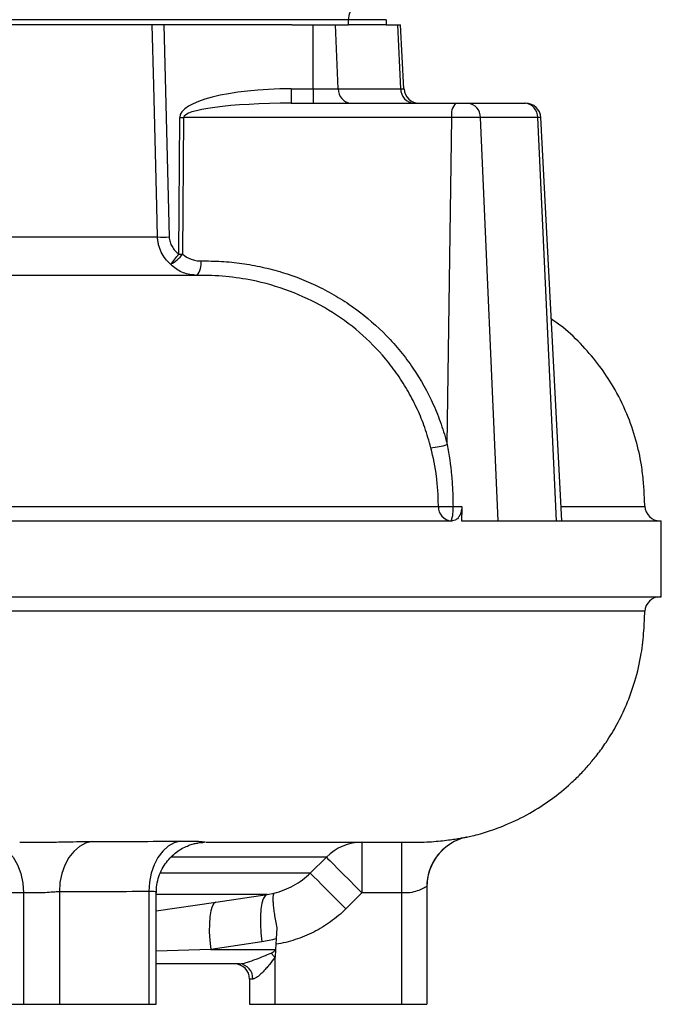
# Model space of a CAD drawing. Header units: millimetres. Extents: x 1831 to 4068, y 1333 to 4508.
# Tile 12 of 17: x 3814 to 4068, y 1657 to 2046. Entities that reach past the tile are written whole.
import ezdxf

# ---------------------------------------------------------------- set-up
doc = ezdxf.new("R2010")
doc.units = ezdxf.units.MM
doc.header["$LTSCALE"] = 2

msp = doc.modelspace()

# ---------------------------------------------------------------- linework, layer by layer
at = {"color": 7, "linetype": 'Continuous', "lineweight": 25}
for p, q in [((3944.02, 2046.33), (3555.02, 2046.33)), ((3944.02, 2046.33), (3944.02, 2044.33)), ((3959.02, 2046.33), (3944.02, 2046.33)), ((3959.02, 2046.33), (3959.02, 2044.33)), ((3921.67, 2044.33), (3784.98, 2044.33)), ((3871.24, 2044.33), (3873.32, 1960.5)), ((3921.67, 2044.33), (3930.17, 2044.33)), ((3930.17, 2019.02), (3930.17, 2044.33)), ((3930.17, 2044.33), (3938.95, 2044.33)), ((3940.07, 2019.02), (3938.95, 2044.33)), ((3938.95, 2044.33), (3944.16, 2044.33)), ((3959.02, 2044.33), (3944.16, 2044.33)), ((3959.02, 2044.33), (3963.53, 2044.33)), ((3964.71, 2019.02), (3963.53, 2044.33)), ((3963.53, 2044.33), (3964.68, 2044.33)), ((3966, 2019.02), (3964.68, 2044.33)), ((3921.52, 2019.02), (3930.17, 2019.02)), ((3921.52, 2019.02), (3921.52, 2013.33)), ((3930.17, 2019.02), (3930.17, 2013.33)), ((3930.17, 2019.02), (3940.07, 2019.02)), ((3940.07, 2019.02), (3964.71, 2019.02)), ((3921.52, 2013.33), (3986.38, 2013.33)), ((3986.38, 2013.33), (3991.13, 2013.33)), ((3991.13, 2013.33), (4013.54, 2013.33)), ((4013.54, 2013.33), (4014.03, 2013.33)), ((3877.07, 1953.74), (3877.44, 2007.65)), ((3879, 2007.65), (3878.62, 1953.74)), ((3984.83, 2007.65), (3879, 2007.65)), ((3983.08, 1878.48), (3984.83, 2007.65)), ((3996.19, 2007.65), (3984.83, 2007.65)), ((4003.24, 1848.33), (3996.19, 2007.65)), ((4018.85, 2007.65), (3996.19, 2007.65)), ((4026.25, 1848.33), (4018.85, 2007.65)), ((4028.37, 1848.33), (4020.02, 2007.65)), ((3885.99, 1945.33), (3884.22, 1945.33)), ((3985.36, 1854.02), (3988.87, 1854.02)), ((4060.92, 1854.06), (4060.93, 1854.06)), ((3566.74, 1848.33), (3985.21, 1848.33)), ((3988.68, 1848.33), (4003.24, 1848.33)), ((4003.24, 1848.33), (4026.25, 1848.33)), ((4026.25, 1848.33), (4028.37, 1848.33)), ((4028.37, 1848.33), (4067.59, 1848.33)), ((4067.59, 1846.53), (4067.59, 1848.33)), ((3566.74, 1818.33), (4067.59, 1818.33)), ((4067.59, 1818.33), (4067.59, 1819.93)), ((3990.75, 1723.39), (3990.71, 1723.43)), ((3814.28, 1721.33), (3820.27, 1721.33)), ((3949.4, 1721.33), (3949.4, 1701.33)), ((3965.02, 1721.33), (3965.02, 1701.33)), ((3968.35, 1721.33), (3969.94, 1721.33)), ((3929.02, 1709.17), (3935.38, 1715.48)), ((3975.02, 1703.86), (3975.02, 1657.33)), ((3815.79, 1701.33), (3804.75, 1701.33)), ((3815.79, 1701.33), (3815.79, 1657.33)), ((3829.94, 1701.75), (3829.94, 1657.33)), ((3865.29, 1701.93), (3865.29, 1657.33)), ((3868.22, 1657.33), (3868.22, 1701.49)), ((3891.78, 1697.73), (3911.96, 1700.75)), ((3911.96, 1700.75), (3914.72, 1701.27)), ((3949.4, 1701.33), (3943.04, 1695.03)), ((3965.02, 1701.33), (3949.4, 1701.33)), ((3965.02, 1701.33), (3965.02, 1657.33)), ((3915.77, 1687.53), (3915.54, 1683.2)), ((3909.89, 1682.05), (3889.69, 1679.02)), ((3915.54, 1683.2), (3915.32, 1679.02)), ((3889.69, 1679.02), (3915.32, 1679.02)), ((3915.31, 1678.88), (3915.16, 1675.99)), ((3915.32, 1679.02), (3915.31, 1678.88)), ((3901.08, 1673.33), (3868.22, 1673.33)), ((3915.02, 1675.87), (3915.02, 1657.33)), ((3905.02, 1667.33), (3905.02, 1657.33)), ((3906.31, 1667.33), (3905.02, 1667.33)), ((3780.44, 1657.33), (3815.79, 1657.33)), ((3815.79, 1657.33), (3829.94, 1657.33)), ((3829.94, 1657.33), (3865.29, 1657.33)), ((3865.29, 1657.33), (3868.22, 1657.33)), ((3905.02, 1657.33), (3915.02, 1657.33)), ((3915.02, 1657.33), (3965.02, 1657.33)), ((3965.02, 1657.33), (3975.02, 1657.33))]:
    msp.add_line(p, q, dxfattribs=at)
at = {"color": 8, "linetype": 'Continuous', "lineweight": 25}
for p, q in [((3964.71, 2019.02), (3966, 2019.02)), ((4020.02, 2007.65), (4018.85, 2007.65)), ((3990.09, 1723.29), (3990.75, 1723.39)), ((3929.02, 1709.17), (3869.95, 1709.17)), ((3911.96, 1700.75), (3868.22, 1700.75)), ((3868.22, 1694.24), (3891.78, 1697.73)), ((3889.69, 1679.02), (3868.22, 1678.29))]:
    msp.add_line(p, q, dxfattribs=at)
at = {"color": 7, "linetype": 'Continuous', "lineweight": 25, "flags": 128}
for points in [[(3946.02, 2050.33), (3945.63, 2050.26), (3945.26, 2050.03), (3944.91, 2049.66), (3944.61, 2049.16), (3944.36, 2048.56), (3944.18, 2047.86), (3944.06, 2047.11), (3944.02, 2046.33)], [(3868.69, 1960.5), (3868.39, 1972.48), (3867.19, 2020.4), (3866.59, 2044.33)], [(3801.65, 1721.33), (3804.41, 1720.95), (3807.06, 1719.81), (3809.51, 1717.96), (3811.65, 1715.48), (3813.41, 1712.45), (3814.72, 1708.99), (3815.52, 1705.24), (3815.79, 1701.33)], [(3842.9, 1721.67), (3840.32, 1721.02), (3837.87, 1719.7), (3835.63, 1717.76), (3833.68, 1715.28), (3832.09, 1712.32), (3830.91, 1709.01), (3830.18, 1705.44), (3829.94, 1701.75)], [(3877.86, 1721.82), (3875.32, 1721.12), (3872.92, 1719.77), (3870.74, 1717.82), (3868.85, 1715.33), (3867.31, 1712.4), (3866.19, 1709.11), (3865.5, 1705.58), (3865.29, 1701.93)], [(3935.38, 1715.48), (3935.86, 1714.99), (3936.8, 1714.04), (3938.17, 1712.66), (3939.92, 1710.89), (3942, 1708.8), (3944.32, 1706.46), (3946.82, 1703.94), (3949.4, 1701.33)], [(3929.02, 1709.17), (3929.51, 1708.68), (3930.45, 1707.73), (3931.82, 1706.35), (3933.57, 1704.58), (3935.64, 1702.49), (3937.96, 1700.15), (3940.45, 1697.63), (3943.04, 1695.03)], [(3911.96, 1700.75), (3911.14, 1700.21), (3910.44, 1699.03), (3909.9, 1697.25), (3909.52, 1694.93), (3909.33, 1692.16), (3909.33, 1689.02), (3909.52, 1685.61), (3909.89, 1682.05)], [(3891.78, 1697.73), (3890.95, 1697.17), (3890.26, 1695.98), (3889.72, 1694.2), (3889.34, 1691.89), (3889.15, 1689.12), (3889.14, 1685.98), (3889.33, 1682.57), (3889.69, 1679.02)], [(3915.02, 1675.87), (3914.83, 1676.09), (3914.64, 1676.31), (3914.45, 1676.53), (3914.27, 1676.75), (3914.08, 1676.97), (3913.9, 1677.18), (3913.71, 1677.39), (3913.54, 1677.6)]]:
    msp.add_lwpolyline(points, dxfattribs=at)
at = {"color": 8, "linetype": 'Continuous', "lineweight": 25, "flags": 128}
msp.add_lwpolyline([(4061.11, 1812.6), (4059.99, 1812.6), (4056.56, 1812.6), (4050.85, 1812.6), (4042.9, 1812.6), (4032.73, 1812.61), (4022.42, 1812.61), (4010.57, 1812.61), (3997.26, 1812.61), (3979.14, 1812.61), (3958.9, 1812.61), (3936.68, 1812.61), (3912.63, 1812.61), (3886.91, 1812.61), (3870.23, 1812.61), (3852.96, 1812.63), (3844.12, 1812.64), (3826.02, 1812.65), (3807.4, 1812.67)], dxfattribs=at)
at = {"color": 7, "linetype": 'Continuous', "lineweight": 25}
for centre, radius, start, end in [((3945.59, 2018.83), 5.52, 178.0762, 264.8865), ((3970.37, 2018.99), 5.66, 179.6501, 266.7228), ((3972, 2019.33), 6, 183, 270), ((3991.41, 2008.91), 6.7, 138.6479, 190.8406), ((3990.66, 2007.82), 5.54, 358.2359, 85.0832), ((4013.21, 2007.7), 5.65, 359.5129, 86.5714), ((4014.03, 2007.33), 6, 3, 90), ((3878.22, 2119.06), 111.41, 269.6013, 270.3987), ((3871.01, 2039.75), 79.28, 268.327, 271.673), ((3865.81, 1963.93), 16.37, 299.525, 321.4968), ((3797.89, 2012.83), 98.8, 320.2761, 323.268), ((3877.85, 2065.16), 111.42, 269.6013, 270.3987), ((3879.19, 1949.76), 6.7, 318.6484, 10.84), ((3972.91, 1912.28), 35.3, 276.0575, 286.7422), ((3985.13, 1853.87), 5.55, 178.0148, 265.1816), ((3982.96, 1925.57), 71.59, 267.2975, 271.925), ((3972.85, 1852.67), 12.59, 339.8486, 6.1573), ((4067.11, 1854.33), 6, 182.135, 269.9081), ((4067.11, 1812.33), 6, 90.092, 177.5034), ((3995.02, 1703.83), 20, 102.4304, 180.0481), ((3949.41, 1701.6), 19.73, 90.0449, 135.3188), ((3995.02, 1703.86), 20, 144.6894, 180.0001), ((3899.02, 1667.33), 6, 0, 90), ((3900.66, 1667.69), 5.65, 356.3465, 85.8067)]:
    msp.add_arc(centre, radius, start, end, dxfattribs=at)
at = {"color": 8, "linetype": 'Continuous', "lineweight": 25}
msp.add_arc((3995.02, 1703.86), 20, 102.3442, 144.6893, dxfattribs=at)
at = {"color": 7, "linetype": 'Continuous', "lineweight": 25}
for centre, major_axis, ratio, start_param, end_param in [((3923.87, 2007.02), (46.42, -0.65), 0.25811, 1.624989, 3.143426), ((3923.87, 2007.33), (44.87, -0.32), 0.133521, 1.624076, 3.142512), ((3870.63, 1679.33), (44.81, 0), 0.133894, 5.990405, 6.207124), ((3870.63, 1679.33), (46.36, 0), 0.258819, 5.990405, 6.001004)]:
    msp.add_ellipse(centre, major_axis=major_axis, ratio=ratio, start_param=start_param, end_param=end_param, dxfattribs=at)
for points, knots in [([(3609.57, 1960.5), (3622.1, 1960.5), (3634.51, 1960.5), (3659.07, 1960.5), (3671.23, 1960.5), (3689.28, 1960.5), (3695.26, 1960.5), (3707.17, 1960.5), (3713.05, 1960.5), (3730.44, 1960.5), (3741.73, 1960.5), (3763.71, 1960.5), (3774.4, 1960.5), (3795.18, 1960.5), (3805.26, 1960.5), (3819.93, 1960.5), (3824.75, 1960.5), (3834.15, 1960.5), (3838.73, 1960.5), (3852.15, 1960.5), (3860.64, 1960.5), (3868.69, 1960.5)], [0, 0, 0, 0, 0.125, 0.125, 0.25, 0.25, 0.3125, 0.3125, 0.375, 0.375, 0.5, 0.5, 0.625, 0.625, 0.75, 0.75, 0.8125, 0.8125, 0.875, 0.875, 1, 1, 1, 1]), ([(3873.88, 1949.69), (3873.11, 1950.37), (3872.42, 1951.11), (3871.17, 1952.73), (3870.62, 1953.61), (3869.72, 1955.45), (3869.37, 1956.41), (3869, 1957.91), (3868.9, 1958.43), (3868.75, 1959.46), (3868.71, 1959.97), (3868.69, 1960.5)], [0, 0, 0, 0, 0.25, 0.25, 0.5, 0.5, 0.75, 0.75, 0.875, 0.875, 1, 1, 1, 1]), ([(3873.32, 1960.5), (3873.33, 1960.16), (3873.36, 1959.83), (3873.46, 1959.16), (3873.54, 1958.83), (3873.82, 1957.87), (3874.08, 1957.27), (3874.75, 1956.12), (3875.15, 1955.57), (3876.04, 1954.59), (3876.54, 1954.15), (3877.07, 1953.74)], [0, 0, 0, 0, 0.125, 0.125, 0.25, 0.25, 0.5, 0.5, 0.75, 0.75, 1, 1, 1, 1]), ([(3878.62, 1953.74), (3879.6, 1952.84), (3880.71, 1952.17), (3882.56, 1951.48), (3883.19, 1951.31), (3884.47, 1951.08), (3885.12, 1951.02), (3885.77, 1951.02)], [0, 0, 0, 0, 0.5, 0.5, 0.75, 0.75, 1, 1, 1, 1]), ([(3884.22, 1945.33), (3882.41, 1945.53), (3878.87, 1945.92), (3875.53, 1948.08), (3874.07, 1949.5), (3873.88, 1949.69)], [0, 0, 0, 0, 0.478415, 0.931278, 1, 1, 1, 1]), ([(3885.77, 1951.02), (3887.14, 1951.02), (3888.5, 1951.02), (3891.22, 1950.97), (3892.57, 1950.91), (3896.63, 1950.67), (3899.32, 1950.4), (3904.69, 1949.66), (3907.36, 1949.18), (3912.68, 1948), (3915.31, 1947.31), (3923.05, 1944.94), (3928.06, 1942.95), (3935.33, 1939.34), (3937.71, 1938.03), (3942.39, 1935.2), (3944.66, 1933.69), (3951.25, 1928.89), (3955.35, 1925.34), (3960.11, 1920.43), (3961.04, 1919.43), (3962.87, 1917.38), (3963.76, 1916.32), (3966.38, 1913.11), (3968.02, 1910.91), (3972.64, 1904.1), (3975.31, 1899.32), (3978.71, 1891.76), (3979.74, 1889.18), (3981.59, 1883.89), (3982.39, 1881.2), (3983.08, 1878.48)], [0, 0, 0, 0, 0.03125, 0.03125, 0.0625, 0.0625, 0.125, 0.125, 0.1875, 0.1875, 0.25, 0.25, 0.375, 0.375, 0.4375, 0.4375, 0.5, 0.5, 0.625, 0.625, 0.65625, 0.65625, 0.6875, 0.6875, 0.75, 0.75, 0.875, 0.875, 0.9375, 0.9375, 1, 1, 1, 1]), ([(3831.23, 1945.33), (3830.92, 1945.33), (3824.51, 1945.33), (3811.28, 1945.33), (3791.94, 1945.33), (3772.6, 1945.33), (3753.56, 1945.33), (3734.91, 1945.33), (3714.53, 1945.33), (3692.65, 1945.33), (3669.54, 1945.33), (3647.96, 1945.33), (3629.27, 1945.33), (3613.38, 1945.33), (3603.93, 1945.33), (3599.28, 1945.33), (3599.07, 1945.33)], [0, 0, 0, 0, 0.005069, 0.103668, 0.197883, 0.28768, 0.373155, 0.454432, 0.531611, 0.632903, 0.726441, 0.812274, 0.890397, 0.946357, 0.997525, 1, 1, 1, 1]), ([(3884.22, 1945.33), (3880.32, 1945.33), (3872.52, 1945.33), (3860.06, 1945.33), (3846.99, 1945.33), (3837.24, 1945.33), (3831.64, 1945.33), (3830.78, 1945.33)], [0, 0, 0, 0, 0.23835, 0.476701, 0.716732, 0.956763, 1, 1, 1, 1]), ([(3976.64, 1877.18), (3975.88, 1879.87), (3974.41, 1885.06), (3971.38, 1892.44), (3967.82, 1899.41), (3963.61, 1906.09), (3957.42, 1914.22), (3948.55, 1923.2), (3936.38, 1932.01), (3922.66, 1938.83), (3909.33, 1942.92), (3896.98, 1944.94), (3889.67, 1945.33), (3885.99, 1945.33), (3885.99, 1945.33)], [0, 0, 0, 0, 0.067512, 0.130215, 0.192919, 0.25765, 0.322384, 0.442477, 0.56582, 0.691037, 0.819487, 0.909232, 0.999999, 1, 1, 1, 1]), ([(4061.11, 1854.07), (4061.05, 1855.3), (4060.9, 1858.5), (4060.6, 1863.98), (4059.69, 1871.51), (4057.69, 1880.59), (4054.07, 1891.03), (4049.16, 1900.84), (4043.24, 1909.78), (4036.59, 1917.63), (4030.19, 1923.87), (4025.72, 1927.01), (4024.19, 1928.08)], [0, 0, 0, 0, 0.042918, 0.11184, 0.191295, 0.307416, 0.435603, 0.576046, 0.689355, 0.809203, 0.93511, 1, 1, 1, 1]), ([(3979.58, 1854.06), (3979.56, 1855.04), (3979.54, 1856.02), (3979.49, 1857.97), (3979.45, 1858.94), (3979.27, 1861.86), (3979.09, 1863.8), (3978.34, 1869.58), (3977.6, 1873.4), (3976.64, 1877.18)], [0, 0, 0, 0, 0.125, 0.125, 0.25, 0.25, 0.5, 0.5, 1, 1, 1, 1]), ([(3983.08, 1878.48), (3983.82, 1874.45), (3984.4, 1870.39), (3984.98, 1864.27), (3985.12, 1862.23), (3985.3, 1858.13), (3985.33, 1856.08), (3985.36, 1854.02)], [0, 0, 0, 0, 0.5, 0.5, 0.75, 0.75, 1, 1, 1, 1]), ([(3064.24, 1853.44), (3065.1, 1853.44), (3065.97, 1853.44), (3067.72, 1853.44), (3070.35, 1853.45), (3073.02, 1853.45), (3078.39, 1853.46), (3082.04, 1853.46), (3093.17, 1853.47), (3100.83, 1853.48), (3124.55, 1853.5), (3141.14, 1853.52), (3175.79, 1853.54), (3193.86, 1853.55), (3222.08, 1853.57), (3231.67, 1853.58), (3246.34, 1853.59), (3251.27, 1853.59), (3261.24, 1853.6), (3266.28, 1853.6), (3291.63, 1853.62), (3312.38, 1853.63), (3338.91, 1853.65), (3344.24, 1853.66), (3354.97, 1853.66), (3360.37, 1853.67), (3376.58, 1853.68), (3387.43, 1853.69), (3420.07, 1853.71), (3441.99, 1853.72), (3486.14, 1853.75), (3508.36, 1853.77), (3536.33, 1853.79), (3541.94, 1853.79), (3553.17, 1853.8), (3558.78, 1853.8), (3570, 1853.81), (3575.61, 1853.82), (3586.78, 1853.82), (3592.36, 1853.83), (3620.14, 1853.85), (3642.11, 1853.86), (3669.26, 1853.88), (3674.67, 1853.89), (3685.41, 1853.9), (3690.74, 1853.9), (3706.62, 1853.91), (3717.06, 1853.92), (3747.93, 1853.94), (3767.92, 1853.96), (3797.02, 1853.99), (3806.57, 1854), (3820.67, 1854.01), (3825.33, 1854.01), (3834.58, 1854.02), (3839.15, 1854.03), (3848.2, 1854.04), (3852.67, 1854.04), (3861.49, 1854.05), (3865.84, 1854.05), (3874.43, 1854.06), (3878.66, 1854.06), (3887.01, 1854.06), (3895.25, 1854.06), (3903.25, 1854.06), (3909.16, 1854.06), (3911.11, 1854.06), (3915, 1854.06), (3916.92, 1854.06), (3926.46, 1854.06), (3933.8, 1854.06), (3954.92, 1854.06), (3967.82, 1854.06), (3979.58, 1854.06)], [0, 0, 0, 0, 0.003906, 0.003906, 0.007813, 0.015625, 0.015625, 0.03125, 0.03125, 0.0625, 0.0625, 0.125, 0.125, 0.1875, 0.1875, 0.21875, 0.21875, 0.234375, 0.234375, 0.25, 0.25, 0.3125, 0.3125, 0.328125, 0.328125, 0.34375, 0.34375, 0.375, 0.375, 0.4375, 0.4375, 0.5, 0.5, 0.515625, 0.515625, 0.53125, 0.53125, 0.546875, 0.546875, 0.5625, 0.5625, 0.625, 0.625, 0.640625, 0.640625, 0.65625, 0.65625, 0.6875, 0.6875, 0.75, 0.75, 0.78125, 0.78125, 0.796875, 0.796875, 0.8125, 0.8125, 0.828125, 0.828125, 0.84375, 0.84375, 0.859375, 0.859375, 0.875, 0.890625, 0.890625, 0.898437, 0.898437, 0.90625, 0.90625, 0.9375, 0.9375, 1, 1, 1, 1]), ([(3988.87, 1854.02), (3988.81, 1853.42), (3988.71, 1852.23), (3988.14, 1850.66), (3987.32, 1849.35), (3986.3, 1848.49), (3985.55, 1848.38), (3985.21, 1848.33)], [0, 0, 0, 0, 0.183692, 0.366638, 0.567924, 0.803787, 1, 1, 1, 1]), ([(4067.59, 1819.93), (4067.59, 1820.56), (4067.59, 1822.38), (4067.58, 1825.74), (4067.58, 1829.87), (4067.58, 1834.08), (4067.58, 1838.29), (4067.59, 1842.59), (4067.59, 1845.17), (4067.59, 1846.53)], [0, 0, 0, 0, 0.08057, 0.232181, 0.379521, 0.531131, 0.678471, 0.830082, 1, 1, 1, 1]), ([(3990.71, 1723.41), (3991.45, 1723.56), (3994.37, 1724.14), (3999.53, 1725.68), (4007.2, 1728.49), (4015.64, 1732.63), (4024.24, 1738.17), (4030.82, 1743.55), (4035.68, 1748.26), (4039.15, 1752.05), (4042.54, 1756.19), (4046.28, 1761.38), (4050.23, 1767.93), (4054.12, 1775.99), (4057.47, 1785.32), (4059.77, 1795.18), (4060.75, 1804.47), (4061, 1810.05), (4061.11, 1812.6)], [0, 0, 0, 0, 0.018432, 0.072556, 0.130848, 0.217236, 0.300862, 0.379808, 0.42405, 0.465878, 0.505321, 0.554442, 0.621938, 0.691572, 0.772486, 0.86354, 0.937674, 1, 1, 1, 1]), ([(3969.94, 1721.33), (3969.94, 1721.33), (3971.33, 1721.33), (3974.07, 1721.4), (3977.88, 1721.64), (3981.34, 1721.98), (3984.37, 1722.36), (3986.93, 1722.75), (3988.8, 1723.07), (3989.92, 1723.27), (3990.08, 1723.29), (3990.09, 1723.29)], [0, 0, 0, 0, 0.000004, 0.131592, 0.264644, 0.402105, 0.543905, 0.689345, 0.840178, 0.994408, 1, 1, 1, 1]), ([(3820.27, 1721.33), (3820.53, 1721.33), (3820.8, 1721.33), (3821.33, 1721.34), (3821.59, 1721.34), (3822.38, 1721.34), (3822.91, 1721.35), (3824.47, 1721.37), (3825.51, 1721.38), (3827.56, 1721.42), (3828.58, 1721.44), (3830.59, 1721.49), (3831.57, 1721.51), (3834.45, 1721.57), (3836.28, 1721.61), (3839.77, 1721.66), (3841.4, 1721.68), (3842.9, 1721.67)], [0, 0, 0, 0, 0.03125, 0.03125, 0.0625, 0.0625, 0.125, 0.125, 0.25, 0.25, 0.375, 0.375, 0.5, 0.5, 0.75, 0.75, 1, 1, 1, 1]), ([(3868.28, 1701.5), (3868.27, 1701.9), (3868.2, 1703.49), (3868.7, 1706.17), (3869.74, 1709.36), (3871.24, 1712.17), (3873.04, 1714.58), (3875.05, 1716.59), (3877.19, 1718.2), (3879.36, 1719.42), (3881.42, 1720.28), (3883.26, 1720.83), (3884.77, 1721.13), (3885.94, 1721.27), (3886.55, 1721.32), (3886.98, 1721.33), (3886.97, 1721.33), (3886.96, 1721.33)], [0, 0, 0, 0, 0.037475, 0.146796, 0.249861, 0.347437, 0.440037, 0.527818, 0.610654, 0.688072, 0.758956, 0.821191, 0.873594, 0.919794, 0.966212, 0.995334, 1, 1, 1, 1]), ([(3877.86, 1721.82), (3879.63, 1721.84), (3881.18, 1721.84), (3883.17, 1721.79), (3883.79, 1721.77), (3884.88, 1721.72), (3885.36, 1721.69), (3886.19, 1721.63), (3886.54, 1721.59), (3886.95, 1721.54), (3887.08, 1721.52), (3887.28, 1721.48), (3887.36, 1721.47), (3887.55, 1721.42), (3887.6, 1721.39), (3887.55, 1721.36), (3887.51, 1721.35), (3887.42, 1721.34), (3887.38, 1721.34), (3887.3, 1721.33), (3887.26, 1721.33), (3887.2, 1721.33)], [0, 0, 0, 0, 0.25, 0.25, 0.375, 0.375, 0.5, 0.5, 0.625, 0.625, 0.6875, 0.6875, 0.75, 0.75, 0.875, 0.875, 0.9375, 0.9375, 0.96875, 0.96875, 1, 1, 1, 1]), ([(3887.9, 1721.33), (3890.82, 1721.33), (3899.55, 1721.33), (3912.54, 1721.33), (3926.94, 1721.33), (3939.73, 1721.33), (3949.29, 1721.33), (3956.26, 1721.33), (3961.21, 1721.33), (3965.32, 1721.33), (3967.21, 1721.33), (3968.28, 1721.33), (3968.35, 1721.33)], [0, 0, 0, 0, 0.065537, 0.196436, 0.331696, 0.471127, 0.614659, 0.706608, 0.800401, 0.896156, 0.993392, 1, 1, 1, 1]), ([(3914.72, 1701.27), (3916.06, 1701.59), (3917.37, 1702), (3919.94, 1703), (3921.21, 1703.59), (3924.83, 1705.59), (3927.03, 1707.22), (3929.02, 1709.17)], [0, 0, 0, 0, 0.25, 0.25, 0.5, 0.5, 1, 1, 1, 1]), ([(3975.02, 1703.86), (3974.97, 1703.84), (3974.84, 1703.78), (3973.58, 1703.08), (3971.36, 1702.1), (3968.4, 1701.31), (3966.14, 1701.32), (3965.02, 1701.33)], [0, 0, 0, 0, 0.14425, 0.360877, 0.577579, 0.790706, 1, 1, 1, 1]), ([(3829.94, 1701.75), (3829.38, 1701.74), (3827.98, 1701.72), (3825.15, 1701.45), (3821.75, 1701.3), (3818.41, 1701.34), (3816.67, 1701.34), (3815.79, 1701.33)], [0, 0, 0, 0, 0.141749, 0.356176, 0.570912, 0.785456, 1, 1, 1, 1]), ([(3865.29, 1701.93), (3859.4, 1701.85), (3853.51, 1701.8), (3841.72, 1701.74), (3835.83, 1701.73), (3829.94, 1701.75)], [0, 0, 0, 0, 0.5, 0.5, 1, 1, 1, 1]), ([(3914.72, 1701.27), (3914.7, 1701.25), (3914.67, 1701.23), (3914.62, 1701.18), (3914.59, 1701.15), (3914.53, 1701.05), (3914.49, 1700.96), (3914.38, 1700.65), (3914.33, 1700.38), (3914.28, 1699.85), (3914.27, 1699.66), (3914.25, 1699.24), (3914.25, 1699.02), (3914.26, 1698.29), (3914.29, 1697.75), (3914.38, 1696.54), (3914.44, 1695.87), (3914.61, 1694.43), (3914.71, 1693.67), (3914.96, 1692.05), (3915.1, 1691.19), (3915.41, 1689.41), (3915.58, 1688.48), (3915.77, 1687.53)], [0, 0, 0, 0, 0.03125, 0.03125, 0.0625, 0.0625, 0.125, 0.125, 0.25, 0.25, 0.3125, 0.3125, 0.375, 0.375, 0.5, 0.5, 0.625, 0.625, 0.75, 0.75, 0.875, 0.875, 1, 1, 1, 1]), ([(3943.04, 1695.03), (3941.16, 1693.17), (3939.16, 1691.48), (3934.93, 1688.43), (3932.7, 1687.07), (3929.18, 1685.29), (3927.98, 1684.73), (3925.55, 1683.73), (3924.32, 1683.28), (3920.58, 1682.07), (3918.04, 1681.45), (3915.43, 1681.03)], [0, 0, 0, 0, 0.25, 0.25, 0.5, 0.5, 0.625, 0.625, 0.75, 0.75, 1, 1, 1, 1]), ([(3901.08, 1673.33), (3901.37, 1673.35), (3902.29, 1673.42), (3904.55, 1674.04), (3908.47, 1675.43), (3911.57, 1676.76), (3913.54, 1677.6)], [0, 0, 0, 0, 0.0883809, 0.2738704, 0.5387367, 1, 1, 1, 1]), ([(3915.02, 1675.87), (3914.33, 1674.92), (3913.62, 1674), (3912.54, 1672.66), (3912.17, 1672.22), (3911.43, 1671.36), (3911.05, 1670.93), (3910.29, 1670.12), (3909.91, 1669.73), (3909.15, 1669), (3908.76, 1668.65), (3908.01, 1668.06), (3907.64, 1667.81), (3907.11, 1667.53), (3906.94, 1667.46), (3906.61, 1667.36), (3906.45, 1667.33), (3906.31, 1667.33)], [0, 0, 0, 0, 0.25, 0.25, 0.375, 0.375, 0.5, 0.5, 0.625, 0.625, 0.75, 0.75, 0.875, 0.875, 0.9375, 0.9375, 1, 1, 1, 1])]:
    msp.add_open_spline(points, degree=3, knots=knots, dxfattribs=at)
for points in [[(3988.87, 1854.02), (3988.81, 1852.12), (3988.74, 1850.23), (3988.68, 1848.33)], [(3842.9, 1721.67), (3854.67, 1721.65), (3866.32, 1721.69), (3877.86, 1721.82)], [(3915.54, 1683.2), (3913.67, 1682.72), (3911.79, 1682.33), (3909.89, 1682.05)]]:
    msp.add_open_spline(points, degree=3, dxfattribs=at)
at = {"color": 8, "linetype": 'Continuous', "lineweight": 25}
for points, knots in [([(4028.07, 1854.06), (4029.97, 1854.06), (4036.33, 1854.06), (4044.34, 1854.06), (4052.27, 1854.07), (4057.6, 1854.07), (4060.68, 1854.07), (4060.85, 1854.07), (4060.92, 1854.06)], [0, 0, 0, 0, 0.084455, 0.283018, 0.470153, 0.65729, 0.847763, 1, 1, 1, 1]), ([(3935.38, 1715.48), (3934.36, 1715.48), (3932.3, 1715.48), (3927.85, 1715.48), (3922.39, 1715.48), (3915.44, 1715.48), (3906.84, 1715.48), (3896.26, 1715.48), (3885.4, 1715.48), (3877.44, 1715.48), (3874.03, 1715.48)], [0, 0, 0, 0, 0.1173621, 0.2347242, 0.3533876, 0.4720509, 0.6118861, 0.7517211, 0.8937756, 1, 1, 1, 1]), ([(3868.1, 1701.49), (3868.13, 1701.52), (3868.26, 1701.61), (3867.4, 1701.94), (3865.99, 1701.93), (3865.29, 1701.93)], [0, 0, 0, 0, 0.140743, 0.571068, 1, 1, 1, 1])]:
    msp.add_open_spline(points, degree=3, knots=knots, dxfattribs=at)

doc.saveas('drawing.dxf')
